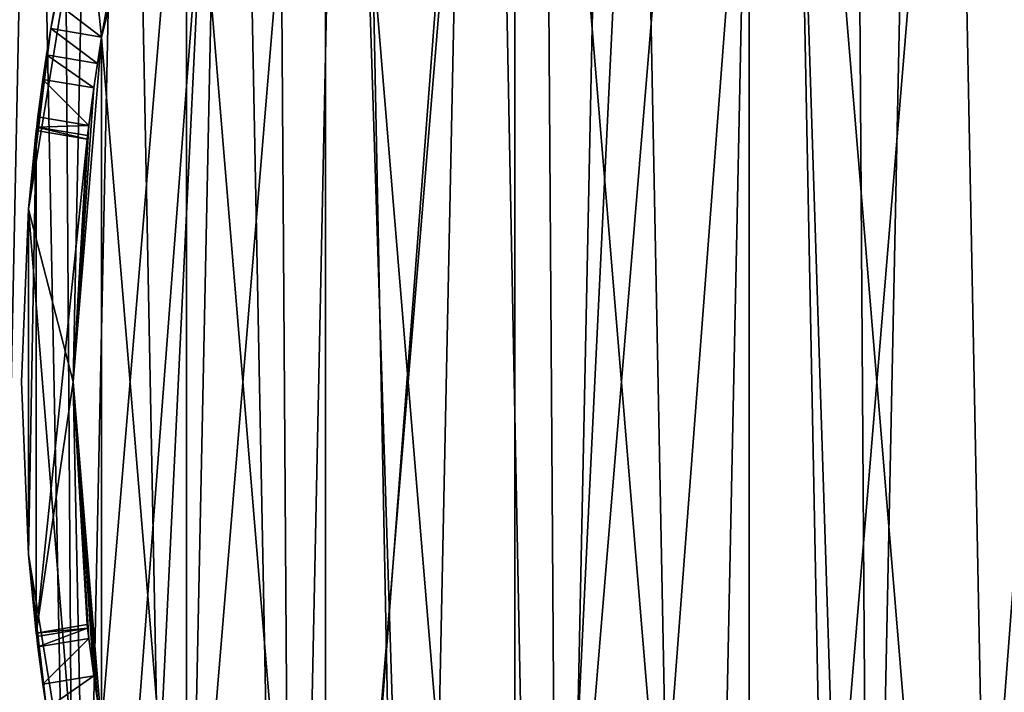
# Model space of a CAD drawing. Extents: x 35 to 217, y -91 to 91.
# Tile 10 of 43: x 63 to 92, y -9 to 11. Entities that reach past the tile are written whole.
import ezdxf

# ---------------------------------------------------------------- set-up
doc = ezdxf.new("R2010")
doc.units = 0
doc.header["$LTSCALE"] = 25.4
doc.layers.get('0').update_dxf_attribs({"color": 13, "linetype": 'CONTINUOUS'})

# ---------------------------------------------------------------- blocks, each defined once
blk = doc.blocks.new('CANOPY-A-MINI-10017-10018_')
at = {"color": 250}
mesh = blk.add_polyface(dxfattribs=at)
corners = [(36.159, -17.561, 1), (35.219, 11.779, 1), (34.504, -2.929, 1), (38.283, 26.182, 1), (40.139, -31.739, 1), (43.619, 39.907, 1), (46.341, -45.094, 1), (51.086, 52.598, 1), (54.606, -57.281, 1), (60.493, 63.927, 1), (64.718, -67.985, 1), (71.596, 73.6, 1), (76.417, -76.928, 1), (84.106, 81.368, 1), (89.399, -83.879, 1), (97.7, 87.027, 1), (103.327, -88.657, 1), (112.026, 90.433, 1), (117.842, -91.139, 1), (126.713, 91.497, 1), (132.567, -91.261, 1), (141.381, 90.191, 1), (147.121, -89.019, 1), (155.648, 86.549, 1), (161.126, -84.471, 1), (169.147, 80.665, 1), (174.221, -77.736, 1), (181.528, 72.693, 1), (186.066, -68.987, 1), (192.469, 62.837, 1), (196.354, -58.452, 1), (201.687, 51.354, 1), (204.818, -46.403, 1), (205.574, 45.094, 1), (211.241, -33.152, 1), (208.944, 38.541, 1), (214.052, 24.73, 1), (215.454, -19.042, 1), (216.878, 10.279, 1), (217.35, -4.439, 1)]
mesh.append_faces([[corners[k] for k in face] for face in [(0, 1, 2), (38, 37, 39)]], dxfattribs={"vtx0": -1, "color": 250})
mesh.append_faces([[corners[k] for k in face] for face in [(1, 0, 3), (3, 4, 5), (5, 6, 7), (7, 8, 9), (9, 10, 11), (11, 12, 13), (13, 14, 15), (15, 16, 17), (17, 18, 19), (19, 20, 21), (21, 22, 23), (23, 24, 25), (25, 26, 27), (27, 28, 29), (29, 30, 31), (31, 32, 33), (33, 34, 35), (35, 34, 36), (36, 37, 38)]], dxfattribs={"vtx0": -1, "vtx1": -1, "color": 250})
mesh.append_faces([[corners[k] for k in face] for face in [(3, 0, 4), (5, 4, 6), (7, 6, 8), (9, 8, 10), (11, 10, 12), (13, 12, 14), (15, 14, 16), (17, 16, 18), (19, 18, 20), (21, 20, 22), (23, 22, 24), (25, 24, 26), (27, 26, 28), (29, 28, 30), (31, 30, 32), (33, 32, 34), (36, 34, 37)]], dxfattribs={"vtx0": -1, "vtx2": -1, "color": 250})
mesh = blk.add_polyface(dxfattribs=at)
corners = [(35.219, 11.779), (36.159, -17.561), (34.504, -2.929), (38.283, 26.182), (40.139, -31.739), (43.619, 39.907), (46.341, -45.094), (51.086, 52.598), (54.606, -57.281), (60.493, 63.927), (64.718, -67.985), (71.596, 73.6), (76.417, -76.928), (84.106, 81.368), (89.399, -83.879), (97.7, 87.027), (103.327, -88.657), (112.026, 90.433), (117.842, -91.139), (126.713, 91.497), (132.567, -91.261), (141.381, 90.191), (147.121, -89.019), (155.648, 86.549), (161.126, -84.471), (169.147, 80.665), (174.221, -77.736), (181.528, 72.693), (186.066, -68.987), (192.469, 62.837), (196.354, -58.452), (201.687, 51.354), (204.818, -46.403), (205.574, 45.094), (211.241, -33.152), (208.944, 38.541), (214.052, 24.73), (215.454, -19.042), (216.878, 10.279), (217.35, -4.439)]
mesh.append_faces([[corners[k] for k in face] for face in [(0, 1, 2), (37, 38, 39)]], dxfattribs={"vtx0": -1, "color": 250})
mesh.append_faces([[corners[k] for k in face] for face in [(1, 3, 4), (4, 5, 6), (6, 7, 8), (8, 9, 10), (10, 11, 12), (12, 13, 14), (14, 15, 16), (16, 17, 18), (18, 19, 20), (20, 21, 22), (22, 23, 24), (24, 25, 26), (26, 27, 28), (28, 29, 30), (30, 31, 32), (32, 33, 34), (34, 36, 37)]], dxfattribs={"vtx0": -1, "vtx1": -1, "color": 250})
mesh.append_faces([[corners[k] for k in face] for face in [(1, 0, 3), (4, 3, 5), (6, 5, 7), (8, 7, 9), (10, 9, 11), (12, 11, 13), (14, 13, 15), (16, 15, 17), (18, 17, 19), (20, 19, 21), (22, 21, 23), (24, 23, 25), (26, 25, 27), (28, 27, 29), (30, 29, 31), (32, 31, 33), (34, 33, 35), (34, 35, 36), (37, 36, 38)]], dxfattribs={"vtx0": -1, "vtx2": -1, "color": 250})
at = {"color": 18}
mesh = blk.add_polyface(dxfattribs=at)
corners = [(56.605, -12.669, 11.7), (56.163, 9.945, 11.7), (55.471, -1.38, 11.7), (56.459, -0.476, 11.7), (57.486, -11.909, 11.7), (59.536, -23.63, 11.7), (60.38, -23.017, 11.7), (64.186, -33.979, 11.7), (65.062, -33.497, 11.7), (70.437, -43.447, 11.7), (71.406, -43.063, 11.7), (78.125, -51.791, 11.7), (79.238, -51.454, 11.7), (87.052, -58.793, 11.7), (88.344, -58.442, 11.7), (96.987, -64.273, 11.7), (98.477, -63.836, 11.7), (107.672, -68.087, 11.7), (109.359, -67.489, 11.7), (118.831, -70.139, 11.7), (120.693, -69.3, 11.7), (130.175, -70.374, 11.7), (132.172, -69.222, 11.7), (141.409, -68.786, 11.7), (143.48, -67.255, 11.7), (152.243, -65.417, 11.7), (154.311, -63.453, 11.7), (162.396, -60.353, 11.7), (164.368, -57.921, 11.7), (171.605, -53.726, 11.7), (173.378, -50.809, 11.7), (179.633, -45.708, 11.7), (181.094, -42.311, 11.7), (186.27, -36.506, 11.7), (187.306, -32.659, 11.7), (191.345, -26.359, 11.7), (191.845, -22.115, 11.7), (194.726, -15.529, 11.7), (194.587, -10.969, 11.7), (195.456, 0.476, 11.7), (196.327, -4.296, 11.7), (196.104, 7.047, 11.7), (57.329, 10.969, 11.7), (58.662, 21.012, 11.7), (60.07, 22.115, 11.7), (62.904, 31.535, 11.7), (64.609, 32.659, 11.7), (68.779, 41.241, 11.7), (70.821, 42.311, 11.7), (76.135, 49.879, 11.7), (78.537, 50.809, 11.7), (84.781, 57.225, 11.7), (87.547, 57.921, 11.7), (94.494, 63.09, 11.7), (97.604, 63.453, 11.7), (105.022, 67.32, 11.7), (108.435, 67.255, 11.7), (116.092, 69.806, 11.7), (119.744, 69.222, 11.7), (127.417, 70.485, 11.7), (131.222, 69.3, 11.7), (138.705, 69.338, 11.7), (142.557, 67.489, 11.7), (149.662, 66.395, 11.7), (153.438, 63.836, 11.7), (160.006, 61.733, 11.7), (163.571, 58.442, 11.7), (169.468, 55.472, 11.7), (172.677, 51.454, 11.7), (177.802, 47.774, 11.7), (180.509, 43.063, 11.7), (184.795, 38.839, 11.7), (186.853, 33.497, 11.7), (187.729, 33.979, 11.7), (191.536, 23.017, 11.7), (190.263, 28.898, 11.7), (194.066, 18.208, 11.7), (194.43, 11.909, 11.7)]
mesh.append_faces([[corners[k] for k in face] for face in [(0, 1, 2)]], dxfattribs={"vtx0": -1, "color": 18})
mesh.append_faces([[corners[k] for k in face] for face in [(3, 0, 4), (4, 5, 6), (6, 7, 8), (8, 9, 10), (10, 11, 12), (12, 13, 14), (14, 15, 16), (16, 17, 18), (18, 19, 20), (20, 21, 22), (22, 23, 24), (24, 25, 26), (26, 27, 28), (28, 29, 30), (30, 31, 32), (32, 33, 34), (34, 35, 36), (36, 37, 38), (38, 37, 39), (1, 42, 43), (42, 1, 3), (43, 44, 45), (45, 46, 47), (47, 48, 49), (49, 50, 51), (51, 52, 53), (53, 54, 55), (55, 56, 57), (57, 58, 59), (59, 60, 61), (61, 62, 63), (63, 64, 65), (65, 66, 67), (67, 68, 69), (69, 70, 71), (71, 72, 73), (73, 74, 75), (75, 74, 76), (76, 77, 41)]], dxfattribs={"vtx0": -1, "vtx1": -1, "color": 18})
mesh.append_faces([[corners[k] for k in face] for face in [(1, 0, 3)]], dxfattribs={"vtx0": -1, "vtx1": -1, "vtx2": -1, "color": 18})
mesh.append_faces([[corners[k] for k in face] for face in [(4, 0, 5), (6, 5, 7), (8, 7, 9), (10, 9, 11), (12, 11, 13), (14, 13, 15), (16, 15, 17), (18, 17, 19), (20, 19, 21), (22, 21, 23), (24, 23, 25), (26, 25, 27), (28, 27, 29), (30, 29, 31), (32, 31, 33), (34, 33, 35), (36, 35, 37), (39, 37, 40), (39, 40, 41), (43, 42, 44), (45, 44, 46), (47, 46, 48), (49, 48, 50), (51, 50, 52), (53, 52, 54), (55, 54, 56), (57, 56, 58), (59, 58, 60), (61, 60, 62), (63, 62, 64), (65, 64, 66), (67, 66, 68), (69, 68, 70), (71, 70, 72), (73, 72, 74), (76, 74, 77), (41, 77, 39)]], dxfattribs={"vtx0": -1, "vtx2": -1, "color": 18})
mesh = blk.add_polyface(dxfattribs=at)
corners = [(56.587, 4.235, 1), (56.806, -6.947, 1), (56.471, -1.36, 1), (57.153, 9.804, 1), (57.589, -12.489, 1), (58.165, 15.308, 1), (58.816, -17.95, 1), (59.616, 20.714, 1), (60.478, -23.295, 1), (61.498, 25.985, 1), (62.564, -28.488, 1), (63.798, 31.088, 1), (65.062, -33.497, 1), (66.501, 35.989, 1), (67.955, -38.288, 1), (69.59, 40.656, 1), (71.224, -42.831, 1), (73.044, 45.06, 1), (74.848, -47.096, 1), (76.841, 49.172, 1), (78.804, -51.056, 1), (80.957, 52.964, 1), (83.065, -54.685, 1), (85.365, 56.414, 1), (87.604, -57.959, 1), (90.036, 59.497, 1), (92.392, -60.857, 1), (94.94, 62.195, 1), (97.398, -63.361, 1), (100.045, 64.489, 1), (102.589, -65.454, 1), (105.319, 66.365, 1), (107.932, -67.122, 1), (110.726, 67.81, 1), (113.391, -68.355, 1), (116.231, 68.816, 1), (118.932, -69.144, 1), (121.8, 69.376, 1), (124.519, -69.485, 1), (127.396, 69.485, 1), (130.115, -69.376, 1), (132.983, 69.144, 1), (135.684, -68.816, 1), (138.524, 68.355, 1), (141.19, -67.81, 1), (143.983, 67.122, 1), (146.597, -66.365, 1), (149.326, 65.454, 1), (151.87, -64.489, 1), (154.517, 63.361, 1), (156.975, -62.195, 1), (159.523, 60.857, 1), (161.879, -59.497, 1), (164.311, 57.959, 1), (166.55, -56.414, 1), (168.85, 54.685, 1), (170.958, -52.964, 1), (173.112, 51.056, 1), (175.074, -49.172, 1), (177.067, 47.096, 1), (178.871, -45.06, 1), (180.691, 42.831, 1), (182.325, -40.656, 1), (183.96, 38.288, 1), (185.414, -35.989, 1), (186.853, 33.497, 1), (188.117, -31.088, 1), (189.351, 28.488, 1), (190.417, -25.985, 1), (191.437, 23.295, 1), (192.299, -20.714, 1), (193.1, 17.95, 1), (193.751, -15.308, 1), (194.326, 12.489, 1), (194.763, -9.804, 1), (195.109, 6.947, 1), (195.328, -4.235, 1), (195.444, 1.36, 1)]
mesh.append_faces([[corners[k] for k in face] for face in [(0, 1, 2), (76, 75, 77)]], dxfattribs={"vtx0": -1, "color": 18})
mesh.append_faces([[corners[k] for k in face] for face in [(1, 3, 4), (4, 5, 6), (6, 7, 8), (8, 9, 10), (10, 11, 12), (12, 13, 14), (14, 15, 16), (16, 17, 18), (18, 19, 20), (20, 21, 22), (22, 23, 24), (24, 25, 26), (26, 27, 28), (28, 29, 30), (30, 31, 32), (32, 33, 34), (34, 35, 36), (36, 37, 38), (38, 39, 40), (40, 41, 42), (42, 43, 44), (44, 45, 46), (46, 47, 48), (48, 49, 50), (50, 51, 52), (52, 53, 54), (54, 55, 56), (56, 57, 58), (58, 59, 60), (60, 61, 62), (62, 63, 64), (64, 65, 66), (66, 67, 68), (68, 69, 70), (70, 71, 72), (72, 73, 74), (74, 75, 76)]], dxfattribs={"vtx0": -1, "vtx1": -1, "color": 18})
mesh.append_faces([[corners[k] for k in face] for face in [(1, 0, 3), (4, 3, 5), (6, 5, 7), (8, 7, 9), (10, 9, 11), (12, 11, 13), (14, 13, 15), (16, 15, 17), (18, 17, 19), (20, 19, 21), (22, 21, 23), (24, 23, 25), (26, 25, 27), (28, 27, 29), (30, 29, 31), (32, 31, 33), (34, 33, 35), (36, 35, 37), (38, 37, 39), (40, 39, 41), (42, 41, 43), (44, 43, 45), (46, 45, 47), (48, 47, 49), (50, 49, 51), (52, 51, 53), (54, 53, 55), (56, 55, 57), (58, 57, 59), (60, 59, 61), (62, 61, 63), (64, 63, 65), (66, 65, 67), (68, 67, 69), (70, 69, 71), (72, 71, 73), (74, 73, 75)]], dxfattribs={"vtx0": -1, "vtx2": -1, "color": 18})
mesh = blk.add_polyface(dxfattribs=at)
corners = [(57.486, -11.909, 2.5), (57.329, 10.969, 2.5), (56.459, -0.476, 2.5), (60.07, 22.115, 2.5), (60.38, -23.017, 2.5), (64.609, 32.659, 2.5), (65.062, -33.497, 2.5), (70.821, 42.311, 2.5), (71.406, -43.063, 2.5), (78.537, 50.809, 2.5), (79.238, -51.454, 2.5), (87.547, 57.921, 2.5), (88.344, -58.442, 2.5), (97.604, 63.453, 2.5), (98.477, -63.836, 2.5), (108.435, 67.255, 2.5), (109.359, -67.489, 2.5), (119.744, 69.222, 2.5), (120.693, -69.3, 2.5), (131.222, 69.3, 2.5), (132.172, -69.222, 2.5), (142.557, 67.489, 2.5), (143.48, -67.255, 2.5), (153.438, 63.836, 2.5), (154.311, -63.453, 2.5), (163.571, 58.442, 2.5), (164.368, -57.921, 2.5), (172.677, 51.454, 2.5), (173.378, -50.809, 2.5), (180.509, 43.063, 2.5), (181.094, -42.311, 2.5), (186.853, 33.497, 2.5), (187.306, -32.659, 2.5), (191.536, 23.017, 2.5), (191.845, -22.115, 2.5), (194.43, 11.909, 2.5), (194.587, -10.969, 2.5), (195.456, 0.476, 2.5)]
mesh.append_faces([[corners[k] for k in face] for face in [(0, 1, 2), (35, 36, 37)]], dxfattribs={"vtx0": -1, "color": 18})
mesh.append_faces([[corners[k] for k in face] for face in [(1, 0, 3), (3, 4, 5), (5, 6, 7), (7, 8, 9), (9, 10, 11), (11, 12, 13), (13, 14, 15), (15, 16, 17), (17, 18, 19), (19, 20, 21), (21, 22, 23), (23, 24, 25), (25, 26, 27), (27, 28, 29), (29, 30, 31), (31, 32, 33), (33, 34, 35)]], dxfattribs={"vtx0": -1, "vtx1": -1, "color": 18})
mesh.append_faces([[corners[k] for k in face] for face in [(3, 0, 4), (5, 4, 6), (7, 6, 8), (9, 8, 10), (11, 10, 12), (13, 12, 14), (15, 14, 16), (17, 16, 18), (19, 18, 20), (21, 20, 22), (23, 22, 24), (25, 24, 26), (27, 26, 28), (29, 28, 30), (31, 30, 32), (33, 32, 34), (35, 34, 36)]], dxfattribs={"vtx0": -1, "vtx2": -1, "color": 18})
mesh = blk.add_polyface(dxfattribs=at)
corners = [(63.66, -5.029, 24.5), (63.66, 5.029, 24.5), (63.458, 0, 24.5), (65.274, -14.957, 24.5), (64.958, 0, 24.5), (65.79, -10.04, 24.5), (68.459, -24.498, 24.5), (68.263, -19.807, 24.5), (72.31, -29.033, 24.5), (73.133, -33.404, 24.5), (77.82, -37.467, 24.5), (79.176, -41.445, 24.5), (84.643, -44.879, 24.5), (86.43, -48.413, 24.5), (92.594, -51.067, 24.5), (94.708, -54.127, 24.5), (101.454, -55.862, 24.5), (103.795, -58.439, 24.5), (110.983, -59.133, 24.5), (113.456, -61.237, 24.5), (120.92, -60.792, 24.5), (123.441, -62.449, 24.5), (130.995, -60.792, 24.5), (133.491, -62.044, 24.5), (140.932, -59.133, 24.5), (143.346, -60.032, 24.5), (150.461, -55.862, 24.5), (152.751, -56.466, 24.5), (159.321, -51.067, 24.5), (161.462, -51.436, 24.5), (167.272, -44.879, 24.5), (169.253, -45.075, 24.5), (174.095, -37.467, 24.5), (175.923, -37.546, 24.5), (179.605, -29.033, 24.5), (181.299, -29.045, 24.5), (183.652, -19.807, 24.5), (185.241, -19.792, 24.5), (186.126, -10.04, 24.5), (187.648, -10.026, 24.5), (186.958, 0, 24.5), (65.274, 14.957, 24.5), (65.79, 10.04, 24.5), (68.459, 24.498, 24.5), (68.263, 19.807, 24.5), (72.31, 29.033, 24.5), (73.133, 33.404, 24.5), (77.82, 37.467, 24.5), (79.176, 41.445, 24.5), (84.643, 44.879, 24.5), (86.43, 48.413, 24.5), (92.594, 51.067, 24.5), (94.708, 54.127, 24.5), (101.454, 55.862, 24.5), (103.795, 58.439, 24.5), (110.983, 59.133, 24.5), (113.456, 61.237, 24.5), (120.92, 60.792, 24.5), (123.441, 62.449, 24.5), (130.995, 60.792, 24.5), (133.491, 62.044, 24.5), (140.932, 59.133, 24.5), (143.346, 60.032, 24.5), (150.461, 55.862, 24.5), (152.751, 56.466, 24.5), (159.321, 51.067, 24.5), (161.462, 51.436, 24.5), (167.272, 44.879, 24.5), (169.253, 45.075, 24.5), (174.095, 37.467, 24.5), (175.923, 37.546, 24.5), (179.605, 29.033, 24.5), (181.299, 29.045, 24.5), (183.652, 19.807, 24.5), (185.241, 19.792, 24.5), (186.126, 10.04, 24.5), (187.648, 10.026, 24.5), (188.458, 0, 24.5)]
mesh.append_faces([[corners[k] for k in face] for face in [(0, 1, 2), (76, 39, 77)]], dxfattribs={"vtx0": -1, "color": 18})
mesh.append_faces([[corners[k] for k in face] for face in [(4, 3, 5), (5, 6, 7), (7, 6, 8), (8, 9, 10), (10, 11, 12), (12, 13, 14), (14, 15, 16), (16, 17, 18), (18, 19, 20), (20, 21, 22), (22, 23, 24), (24, 25, 26), (26, 27, 28), (28, 29, 30), (30, 31, 32), (32, 33, 34), (34, 35, 36), (36, 37, 38), (38, 39, 40), (41, 42, 43), (43, 45, 46), (46, 47, 48), (48, 49, 50), (50, 51, 52), (52, 53, 54), (54, 55, 56), (56, 57, 58), (58, 59, 60), (60, 61, 62), (62, 63, 64), (64, 65, 66), (66, 67, 68), (68, 69, 70), (70, 71, 72), (72, 73, 74), (74, 75, 76)]], dxfattribs={"vtx0": -1, "vtx1": -1, "color": 18})
mesh.append_faces([[corners[k] for k in face] for face in [(1, 3, 4), (76, 40, 39)]], dxfattribs={"vtx0": -1, "vtx1": -1, "vtx2": -1, "color": 18})
mesh.append_faces([[corners[k] for k in face] for face in [(1, 0, 3), (5, 3, 6), (8, 6, 9), (10, 9, 11), (12, 11, 13), (14, 13, 15), (16, 15, 17), (18, 17, 19), (20, 19, 21), (22, 21, 23), (24, 23, 25), (26, 25, 27), (28, 27, 29), (30, 29, 31), (32, 31, 33), (34, 33, 35), (36, 35, 37), (38, 37, 39), (4, 41, 1), (41, 4, 42), (43, 42, 44), (43, 44, 45), (46, 45, 47), (48, 47, 49), (50, 49, 51), (52, 51, 53), (54, 53, 55), (56, 55, 57), (58, 57, 59), (60, 59, 61), (62, 61, 63), (64, 63, 65), (66, 65, 67), (68, 67, 69), (70, 69, 71), (72, 71, 73), (74, 73, 75), (76, 75, 40)]], dxfattribs={"vtx0": -1, "vtx2": -1, "color": 18})
mesh = blk.add_polyface(dxfattribs=at)
corners = [(65.79, -10.04, 21.5), (65.79, 10.04, 21.5), (64.958, 0, 21.5), (68.263, -19.807, 21.5), (68.263, 19.807, 21.5), (72.31, -29.033, 21.5), (72.31, 29.033, 21.5), (77.82, -37.467, 21.5), (77.82, 37.467, 21.5), (84.643, -44.879, 21.5), (84.643, 44.879, 21.5), (92.594, -51.067, 21.5), (92.594, 51.067, 21.5), (101.454, -55.862, 21.5), (101.454, 55.862, 21.5), (110.983, -59.133, 21.5), (110.983, 59.133, 21.5), (120.92, -60.792, 21.5), (120.92, 60.792, 21.5), (130.995, -60.792, 21.5), (130.995, 60.792, 21.5), (140.932, -59.133, 21.5), (140.932, 59.133, 21.5), (150.461, -55.862, 21.5), (150.461, 55.862, 21.5), (159.321, -51.067, 21.5), (159.321, 51.067, 21.5), (167.272, -44.879, 21.5), (167.272, 44.879, 21.5), (174.095, -37.467, 21.5), (174.095, 37.467, 21.5), (179.605, -29.033, 21.5), (179.605, 29.033, 21.5), (183.652, -19.807, 21.5), (183.652, 19.807, 21.5), (186.126, -10.04, 21.5), (186.126, 10.04, 21.5), (186.958, 0, 21.5)]
mesh.append_faces([[corners[k] for k in face] for face in [(0, 1, 2), (36, 35, 37)]], dxfattribs={"vtx0": -1, "color": 18})
mesh.append_faces([[corners[k] for k in face] for face in [(1, 3, 4), (4, 5, 6), (6, 7, 8), (8, 9, 10), (10, 11, 12), (12, 13, 14), (14, 15, 16), (16, 17, 18), (18, 19, 20), (20, 21, 22), (22, 23, 24), (24, 25, 26), (26, 27, 28), (28, 29, 30), (30, 31, 32), (32, 33, 34), (34, 35, 36)]], dxfattribs={"vtx0": -1, "vtx1": -1, "color": 18})
mesh.append_faces([[corners[k] for k in face] for face in [(1, 0, 3), (4, 3, 5), (6, 5, 7), (8, 7, 9), (10, 9, 11), (12, 11, 13), (14, 13, 15), (16, 15, 17), (18, 17, 19), (20, 19, 21), (22, 21, 23), (24, 23, 25), (26, 25, 27), (28, 27, 29), (30, 29, 31), (32, 31, 33), (34, 33, 35)]], dxfattribs={"vtx0": -1, "vtx2": -1, "color": 18})
mesh = blk.add_polyface(dxfattribs=at)
corners = [(65.79, 10.04, 19.5), (65.79, -10.04, 19.5), (64.958, 0, 19.5), (68.263, 19.807, 19.5), (68.263, -19.807, 19.5), (72.31, 29.033, 19.5), (72.31, -29.033, 19.5), (77.82, 37.467, 19.5), (77.82, -37.467, 19.5), (84.643, 44.879, 19.5), (84.643, -44.879, 19.5), (92.594, 51.067, 19.5), (92.594, -51.067, 19.5), (101.454, 55.862, 19.5), (101.454, -55.862, 19.5), (110.983, 59.133, 19.5), (110.983, -59.133, 19.5), (120.92, 60.792, 19.5), (120.92, -60.792, 19.5), (130.995, 60.792, 19.5), (130.995, -60.792, 19.5), (140.932, 59.133, 19.5), (140.932, -59.133, 19.5), (150.461, 55.862, 19.5), (150.461, -55.862, 19.5), (159.321, 51.067, 19.5), (159.321, -51.067, 19.5), (167.272, 44.879, 19.5), (167.272, -44.879, 19.5), (174.095, 37.467, 19.5), (174.095, -37.467, 19.5), (179.605, 29.033, 19.5), (179.605, -29.033, 19.5), (183.652, 19.807, 19.5), (183.652, -19.807, 19.5), (186.126, 10.04, 19.5), (186.126, -10.04, 19.5), (186.958, 0, 19.5)]
mesh.append_faces([[corners[k] for k in face] for face in [(0, 1, 2), (36, 35, 37)]], dxfattribs={"vtx0": -1, "color": 18})
mesh.append_faces([[corners[k] for k in face] for face in [(1, 3, 4), (4, 5, 6), (6, 7, 8), (8, 9, 10), (10, 11, 12), (12, 13, 14), (14, 15, 16), (16, 17, 18), (18, 19, 20), (20, 21, 22), (22, 23, 24), (24, 25, 26), (26, 27, 28), (28, 29, 30), (30, 31, 32), (32, 33, 34), (34, 35, 36)]], dxfattribs={"vtx0": -1, "vtx1": -1, "color": 18})
mesh.append_faces([[corners[k] for k in face] for face in [(1, 0, 3), (4, 3, 5), (6, 5, 7), (8, 7, 9), (10, 9, 11), (12, 11, 13), (14, 13, 15), (16, 15, 17), (18, 17, 19), (20, 19, 21), (22, 21, 23), (24, 23, 25), (26, 25, 27), (28, 27, 29), (30, 29, 31), (32, 31, 33), (34, 33, 35)]], dxfattribs={"vtx0": -1, "vtx2": -1, "color": 18})
mesh = blk.add_polyface(dxfattribs=at)
corners = [(68.263, 19.807, 19.5), (65.79, 10.04, 19.5), (65.922, 10.806, 18.398)]
mesh.append_faces([[corners[k] for k in face] for face in [(0, 1, 2)]], dxfattribs={"color": 18})
mesh = blk.add_polyface(dxfattribs=at)
corners = [(68.263, 19.807, 21.5), (65.79, 10.04, 24.5), (65.79, 10.04, 21.5), (68.263, 19.807, 24.5)]
mesh.append_faces([[corners[k] for k in face] for face in [(0, 1, 2), (1, 0, 3)]], dxfattribs={"vtx0": -1, "color": 18})
mesh = blk.add_polyface(dxfattribs=at)
corners = [(65.274, 14.957, 24.5), (64.31, 10.287, 18.5), (63.66, 5.029, 24.5)]
mesh.append_faces([[corners[k] for k in face] for face in [(0, 1, 2)]], dxfattribs={"color": 18})
mesh = blk.add_polyface(dxfattribs=at)
corners = [(65.274, 14.957, 24.5), (64.443, 11.053, 18.398), (64.31, 10.287, 18.5)]
mesh.append_faces([[corners[k] for k in face] for face in [(0, 1, 2)]], dxfattribs={"color": 18})
mesh = blk.add_polyface(dxfattribs=at)
corners = [(64.443, 11.053, 18.398), (65.79, 10.04, 18.5), (64.31, 10.287, 18.5), (65.922, 10.806, 18.398)]
mesh.append_faces([[corners[k] for k in face] for face in [(0, 1, 2), (1, 0, 3)]], dxfattribs={"vtx0": -1, "color": 18})
mesh = blk.add_polyface(dxfattribs=at)
corners = [(65.922, 10.806, 18.398), (65.79, 10.04, 19.5), (65.79, 10.04, 18.5)]
mesh.append_faces([[corners[k] for k in face] for face in [(0, 1, 2)]], dxfattribs={"color": 18})
mesh = blk.add_polyface(dxfattribs=at)
corners = [(64.31, 10.287, 18.5), (64.187, 9.52, 18.398), (63.66, 5.029, 24.5)]
mesh.append_faces([[corners[k] for k in face] for face in [(0, 1, 2)]], dxfattribs={"color": 18})
mesh = blk.add_polyface(dxfattribs=at)
corners = [(64.31, 10.287, 18.5), (65.666, 9.273, 18.398), (64.187, 9.52, 18.398), (65.79, 10.04, 18.5)]
mesh.append_faces([[corners[k] for k in face] for face in [(0, 1, 2), (1, 0, 3)]], dxfattribs={"vtx0": -1, "color": 18})
mesh = blk.add_polyface(dxfattribs=at)
corners = [(65.79, 10.04, 19.5), (64.958, 0, 19.5), (65.561, 8.558, 18.098)]
mesh.append_faces([[corners[k] for k in face] for face in [(0, 1, 2)]], dxfattribs={"color": 18})
mesh = blk.add_polyface(dxfattribs=at)
corners = [(64.958, 0, 21.5), (65.79, 10.04, 24.5), (64.958, 0, 24.5), (65.79, 10.04, 21.5)]
mesh.append_faces([[corners[k] for k in face] for face in [(0, 1, 2), (1, 0, 3)]], dxfattribs={"vtx0": -1, "color": 18})
mesh = blk.add_polyface(dxfattribs=at)
corners = [(65.79, 10.04, 19.5), (65.561, 8.558, 18.098), (65.666, 9.273, 18.398)]
mesh.append_faces([[corners[k] for k in face] for face in [(0, 1, 2)]], dxfattribs={"color": 18})
mesh = blk.add_polyface(dxfattribs=at)
corners = [(65.79, 10.04, 19.5), (65.666, 9.273, 18.398), (65.79, 10.04, 18.5)]
mesh.append_faces([[corners[k] for k in face] for face in [(0, 1, 2)]], dxfattribs={"color": 18})
mesh = blk.add_polyface(dxfattribs=at)
corners = [(64.187, 9.52, 18.398), (64.081, 8.805, 18.098), (63.66, 5.029, 24.5)]
mesh.append_faces([[corners[k] for k in face] for face in [(0, 1, 2)]], dxfattribs={"color": 18})
mesh = blk.add_polyface(dxfattribs=at)
corners = [(64.187, 9.52, 18.398), (65.561, 8.558, 18.098), (64.081, 8.805, 18.098), (65.666, 9.273, 18.398)]
mesh.append_faces([[corners[k] for k in face] for face in [(0, 1, 2), (1, 0, 3)]], dxfattribs={"vtx0": -1, "color": 18})
mesh = blk.add_polyface(dxfattribs=at)
corners = [(64.081, 8.805, 18.098), (63.936, 7.716, 17), (63.66, 5.029, 24.5)]
mesh.append_faces([[corners[k] for k in face] for face in [(0, 1, 2)]], dxfattribs={"color": 18})
mesh = blk.add_polyface(dxfattribs=at)
corners = [(64.081, 8.805, 18.098), (65.417, 7.469, 17), (63.936, 7.716, 17), (65.561, 8.558, 18.098)]
mesh.append_faces([[corners[k] for k in face] for face in [(0, 1, 2), (1, 0, 3)]], dxfattribs={"vtx0": -1, "color": 18})
mesh = blk.add_polyface(dxfattribs=at)
corners = [(65.561, 8.558, 18.098), (64.958, 0, 19.5), (65.417, 7.469, 17)]
mesh.append_faces([[corners[k] for k in face] for face in [(0, 1, 2)]], dxfattribs={"color": 18})
mesh = blk.add_polyface(dxfattribs=at)
corners = [(63.936, 7.716, 17), (63.899, 7.418, 16.278), (63.66, 5.029, 24.5)]
mesh.append_faces([[corners[k] for k in face] for face in [(0, 1, 2)]], dxfattribs={"color": 18})
mesh = blk.add_polyface(dxfattribs=at)
corners = [(63.899, 7.418, 16.278), (65.417, 7.469, 17), (65.38, 7.17, 16.276), (63.936, 7.716, 17)]
mesh.append_faces([[corners[k] for k in face] for face in [(0, 1, 2), (1, 0, 3)]], dxfattribs={"vtx0": -1, "color": 18})
mesh = blk.add_polyface(dxfattribs=at)
corners = [(65.417, 7.469, 17), (64.958, 0, 19.5), (65.38, 7.17, 16.276)]
mesh.append_faces([[corners[k] for k in face] for face in [(0, 1, 2)]], dxfattribs={"color": 18})
mesh = blk.add_polyface(dxfattribs=at)
corners = [(63.899, 7.418, 16.278), (63.887, 7.316, 15.5), (63.66, 5.029, 24.5)]
mesh.append_faces([[corners[k] for k in face] for face in [(0, 1, 2)]], dxfattribs={"color": 18})
mesh = blk.add_polyface(dxfattribs=at)
corners = [(63.887, 7.316, 15.5), (63.66, 5.029, 10.5), (63.66, 5.029, 24.5), (63.887, 7.316, 10.5)]
mesh.append_faces([[corners[k] for k in face] for face in [(0, 1, 2), (1, 0, 3)]], dxfattribs={"vtx0": -1, "color": 18})
mesh = blk.add_polyface(dxfattribs=at)
corners = [(65.369, -7.069, 10.5), (63.887, -7.316, 10.5), (64.958, 0, 10.5), (63.887, 7.316, 10.5), (63.66, -5.029, 10.5), (63.66, 5.029, 10.5), (65.369, 7.069, 10.5)]
mesh.append_faces([[corners[k] for k in face] for face in [(3, 4, 5)]], dxfattribs={"vtx0": -1, "color": 18})
mesh.append_faces([[corners[k] for k in face] for face in [(4, 3, 1)]], dxfattribs={"vtx0": -1, "vtx1": -1, "color": 18})
mesh.append_faces([[corners[k] for k in face] for face in [(1, 3, 6), (1, 6, 2)]], dxfattribs={"vtx0": -1, "vtx2": -1, "color": 18})
mesh.append_faces([[corners[k] for k in face] for face in [(0, 1, 2)]], dxfattribs={"vtx1": -1, "color": 18})
mesh = blk.add_polyface(dxfattribs=at)
corners = [(63.899, 7.418, 16.278), (65.369, 7.069, 15.5), (63.887, 7.316, 15.5), (65.38, 7.17, 16.276)]
mesh.append_faces([[corners[k] for k in face] for face in [(0, 1, 2), (1, 0, 3)]], dxfattribs={"vtx0": -1, "color": 18})
mesh = blk.add_polyface(dxfattribs=at)
corners = [(63.887, 7.316, 15.5), (65.369, 7.069, 10.5), (63.887, 7.316, 10.5), (65.369, 7.069, 15.5)]
mesh.append_faces([[corners[k] for k in face] for face in [(0, 1, 2), (1, 0, 3)]], dxfattribs={"vtx0": -1, "color": 18})
mesh = blk.add_polyface(dxfattribs=at)
corners = [(65.38, 7.17, 16.276), (64.958, 0, 19.5), (65.369, 7.069, 15.5)]
mesh.append_faces([[corners[k] for k in face] for face in [(0, 1, 2)]], dxfattribs={"color": 18})
mesh = blk.add_polyface(dxfattribs=at)
corners = [(65.369, 7.069, 10.5), (64.958, 0, 19.5), (64.958, 0, 10.5), (65.369, 7.069, 15.5)]
mesh.append_faces([[corners[k] for k in face] for face in [(0, 1, 2), (1, 0, 3)]], dxfattribs={"vtx0": -1, "color": 18})
mesh = blk.add_polyface(dxfattribs=at)
corners = [(63.66, 5.029, 10.5), (63.458, 0, 24.5), (63.66, 5.029, 24.5)]
mesh.append_faces([[corners[k] for k in face] for face in [(0, 1, 2)]], dxfattribs={"color": 18})
mesh = blk.add_polyface(dxfattribs=at)
corners = [(63.66, 5.029, 10.5), (63.66, -5.029, 10.5), (63.458, 0, 24.5)]
mesh.append_faces([[corners[k] for k in face] for face in [(0, 1, 2)]], dxfattribs={"color": 18})
mesh = blk.add_polyface(dxfattribs=at)
corners = [(64.958, 0, 19.5), (65.561, -8.558, 18.098), (65.417, -7.469, 17)]
mesh.append_faces([[corners[k] for k in face] for face in [(0, 1, 2)]], dxfattribs={"color": 18})
mesh = blk.add_polyface(dxfattribs=at)
corners = [(64.958, 0, 19.5), (65.667, -9.273, 18.398), (65.561, -8.558, 18.098)]
mesh.append_faces([[corners[k] for k in face] for face in [(0, 1, 2)]], dxfattribs={"color": 18})
mesh = blk.add_polyface(dxfattribs=at)
corners = [(64.958, 0, 19.5), (65.79, -10.04, 19.5), (65.667, -9.273, 18.398)]
mesh.append_faces([[corners[k] for k in face] for face in [(0, 1, 2)]], dxfattribs={"color": 18})
mesh = blk.add_polyface(dxfattribs=at)
corners = [(64.958, 0, 10.5), (65.369, -7.069, 15.5), (65.369, -7.069, 10.5), (64.958, 0, 19.5)]
mesh.append_faces([[corners[k] for k in face] for face in [(0, 1, 2), (1, 0, 3)]], dxfattribs={"vtx0": -1, "color": 18})
mesh = blk.add_polyface(dxfattribs=at)
corners = [(64.958, 0, 19.5), (65.381, -7.171, 16.278), (65.369, -7.069, 15.5)]
mesh.append_faces([[corners[k] for k in face] for face in [(0, 1, 2)]], dxfattribs={"color": 18})
mesh = blk.add_polyface(dxfattribs=at)
corners = [(64.958, 0, 19.5), (65.417, -7.469, 17), (65.381, -7.171, 16.278)]
mesh.append_faces([[corners[k] for k in face] for face in [(0, 1, 2)]], dxfattribs={"color": 18})
mesh = blk.add_polyface(dxfattribs=at)
corners = [(64.958, 0, 21.5), (65.79, -10.04, 24.5), (65.79, -10.04, 21.5), (64.958, 0, 24.5)]
mesh.append_faces([[corners[k] for k in face] for face in [(0, 1, 2), (1, 0, 3)]], dxfattribs={"vtx0": -1, "color": 18})
mesh = blk.add_polyface(dxfattribs=at)
corners = [(63.458, 0, 24.5), (63.66, -5.029, 10.5), (63.66, -5.029, 24.5)]
mesh.append_faces([[corners[k] for k in face] for face in [(0, 1, 2)]], dxfattribs={"color": 18})
mesh = blk.add_polyface(dxfattribs=at)
corners = [(63.66, -5.029, 24.5), (63.899, -7.418, 16.276), (63.936, -7.716, 17)]
mesh.append_faces([[corners[k] for k in face] for face in [(0, 1, 2)]], dxfattribs={"color": 18})
mesh = blk.add_polyface(dxfattribs=at)
corners = [(63.66, -5.029, 24.5), (63.887, -7.316, 10.5), (63.887, -7.316, 15.5), (63.66, -5.029, 10.5)]
mesh.append_faces([[corners[k] for k in face] for face in [(0, 1, 2), (1, 0, 3)]], dxfattribs={"vtx0": -1, "color": 18})
mesh = blk.add_polyface(dxfattribs=at)
corners = [(63.66, -5.029, 24.5), (63.936, -7.716, 17), (64.081, -8.805, 18.098)]
mesh.append_faces([[corners[k] for k in face] for face in [(0, 1, 2)]], dxfattribs={"color": 18})
mesh = blk.add_polyface(dxfattribs=at)
corners = [(63.66, -5.029, 24.5), (64.081, -8.805, 18.098), (64.187, -9.52, 18.398)]
mesh.append_faces([[corners[k] for k in face] for face in [(0, 1, 2)]], dxfattribs={"color": 18})
mesh = blk.add_polyface(dxfattribs=at)
corners = [(63.66, -5.029, 24.5), (64.187, -9.52, 18.398), (65.274, -14.957, 24.5)]
mesh.append_faces([[corners[k] for k in face] for face in [(0, 1, 2)]], dxfattribs={"color": 18})
mesh = blk.add_polyface(dxfattribs=at)
corners = [(63.66, -5.029, 24.5), (63.887, -7.316, 15.5), (63.899, -7.418, 16.276)]
mesh.append_faces([[corners[k] for k in face] for face in [(0, 1, 2)]], dxfattribs={"color": 18})
mesh = blk.add_polyface(dxfattribs=at)
corners = [(65.381, -7.171, 16.278), (63.887, -7.316, 15.5), (65.369, -7.069, 15.5), (63.899, -7.418, 16.276)]
mesh.append_faces([[corners[k] for k in face] for face in [(0, 1, 2), (1, 0, 3)]], dxfattribs={"vtx0": -1, "color": 18})
mesh = blk.add_polyface(dxfattribs=at)
corners = [(65.369, -7.069, 15.5), (63.887, -7.316, 10.5), (65.369, -7.069, 10.5), (63.887, -7.316, 15.5)]
mesh.append_faces([[corners[k] for k in face] for face in [(0, 1, 2), (1, 0, 3)]], dxfattribs={"vtx0": -1, "color": 18})
mesh = blk.add_polyface(dxfattribs=at)
corners = [(65.381, -7.171, 16.278), (63.936, -7.716, 17), (63.899, -7.418, 16.276), (65.417, -7.469, 17)]
mesh.append_faces([[corners[k] for k in face] for face in [(0, 1, 2), (1, 0, 3)]], dxfattribs={"vtx0": -1, "color": 18})
mesh = blk.add_polyface(dxfattribs=at)
corners = [(65.417, -7.469, 17), (64.081, -8.805, 18.098), (63.936, -7.716, 17), (65.561, -8.558, 18.098)]
mesh.append_faces([[corners[k] for k in face] for face in [(0, 1, 2), (1, 0, 3)]], dxfattribs={"vtx0": -1, "color": 18})
mesh = blk.add_polyface(dxfattribs=at)
corners = [(65.561, -8.558, 18.098), (64.187, -9.52, 18.398), (64.081, -8.805, 18.098), (65.667, -9.273, 18.398)]
mesh.append_faces([[corners[k] for k in face] for face in [(0, 1, 2), (1, 0, 3)]], dxfattribs={"vtx0": -1, "color": 18})

msp = doc.modelspace()

# ---------------------------------------------------------------- block references
at = {"color": 0}
msp.add_blockref('CANOPY-A-MINI-10017-10018_', (0, 0), dxfattribs=at)

doc.saveas('drawing.dxf')
